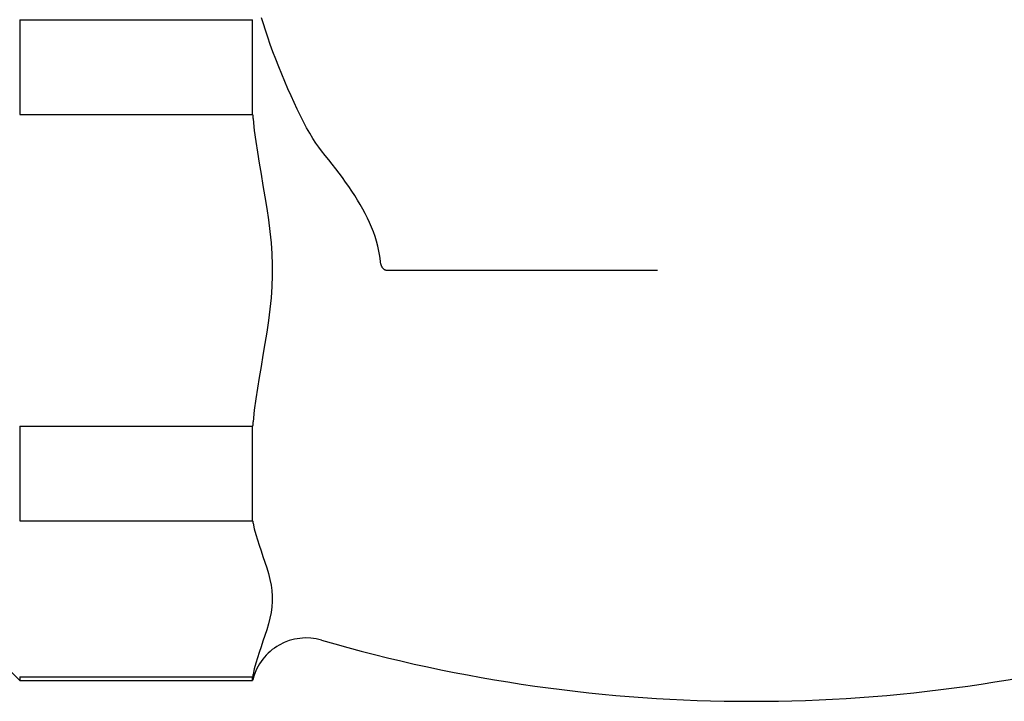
# Model space of a CAD drawing. Header units: millimetres. Extents: x -36 to 3560, y 57 to 354.
# Tile 2 of 6: x 194 to 239, y 202 to 233. Entities that reach past the tile are written whole.
import ezdxf

# ---------------------------------------------------------------- set-up
doc = ezdxf.new("R2010")
doc.units = ezdxf.units.MM
doc.layers.add('DETAIL', color=2, linetype='Continuous')

msp = doc.modelspace()

# ---------------------------------------------------------------- linework, layer by layer
at = {"layer": 'DETAIL'}
for p, q in [((193.972, 233.401), (193.972, 229.096)), ((193.972, 233.401), (204.557, 233.401)), ((204.557, 229.096), (204.557, 233.401)), ((193.972, 229.096), (204.557, 229.096)), ((210.61, 222.006), (220.726, 222.006)), ((220.726, 222.006), (222.955, 222.006)), ((193.972, 214.917), (193.972, 210.612)), ((193.972, 214.917), (204.557, 214.917)), ((204.557, 210.612), (204.557, 214.917)), ((193.972, 210.612), (204.557, 210.612)), ((193.122, 204.206), (193.972, 203.356)), ((193.972, 203.523), (193.972, 203.356)), ((193.972, 203.523), (204.557, 203.523)), ((193.972, 203.356), (204.557, 203.356)), ((204.557, 203.356), (204.557, 203.523)), ((204.578, 203.433), (204.557, 203.356))]:
    msp.add_line(p, q, dxfattribs=at)
at = {"layer": 'DETAIL', "flags": 128}
for points in [[(207.69, 227.432), (207.561, 227.599), (207.428, 227.79), (207.292, 228.004), (207.154, 228.237), (207.014, 228.488), (206.873, 228.754), (206.731, 229.035), (206.589, 229.327), (206.447, 229.628), (206.306, 229.938), (206.164, 230.258), (206.023, 230.587), (205.883, 230.921), (205.746, 231.259), (205.612, 231.599), (205.484, 231.938), (205.361, 232.273), (205.246, 232.603), (205.14, 232.917), (205.046, 233.213), (204.962, 233.491)], [(204.557, 229.096), (204.558, 229.087), (204.559, 229.079), (204.56, 229.07), (204.561, 229.062), (204.562, 229.053), (204.563, 229.045), (204.563, 229.036), (204.564, 229.028), (204.565, 229.019), (204.566, 229.011), (204.567, 229.002), (204.568, 228.994), (204.569, 228.985), (204.569, 228.977), (204.57, 228.968), (204.571, 228.96), (204.572, 228.951), (204.573, 228.943), (204.574, 228.934), (204.575, 228.926), (204.575, 228.917), (204.576, 228.909), (204.577, 228.9), (204.578, 228.892)], [(204.578, 228.892), (204.636, 228.367), (204.704, 227.858), (204.776, 227.373), (204.855, 226.881), (204.94, 226.377), (205.028, 225.863), (205.116, 225.343), (205.2, 224.82), (205.277, 224.296), (205.343, 223.774), (205.395, 223.257), (205.432, 222.748), (205.452, 222.25), (205.452, 221.762), (205.432, 221.265), (205.395, 220.756), (205.343, 220.239), (205.277, 219.717), (205.2, 219.192), (205.116, 218.669), (205.028, 218.15), (204.94, 217.636), (204.855, 217.132), (204.776, 216.64), (204.704, 216.154), (204.636, 215.646), (204.578, 215.121)], [(210.365, 222.427), (210.338, 222.655), (210.299, 222.881), (210.25, 223.105), (210.191, 223.325), (210.123, 223.543), (210.047, 223.756), (209.964, 223.967), (209.874, 224.173), (209.778, 224.377), (209.676, 224.581), (209.566, 224.786), (209.45, 224.99), (209.328, 225.195), (209.201, 225.4), (209.068, 225.605), (208.93, 225.81), (208.787, 226.014), (208.641, 226.218), (208.49, 226.422), (208.336, 226.625), (208.178, 226.828), (208.018, 227.03), (207.855, 227.231), (207.69, 227.432)], [(210.61, 222.006), (210.594, 222.01), (210.579, 222.016), (210.564, 222.023), (210.55, 222.032), (210.537, 222.042), (210.524, 222.053), (210.512, 222.064), (210.5, 222.076), (210.488, 222.09), (210.477, 222.105), (210.465, 222.121), (210.454, 222.138), (210.444, 222.157), (210.433, 222.177), (210.423, 222.197), (210.414, 222.219), (210.405, 222.242), (210.397, 222.265), (210.39, 222.29), (210.384, 222.315), (210.378, 222.342), (210.373, 222.369), (210.369, 222.398), (210.365, 222.427)], [(204.578, 215.121), (204.577, 215.112), (204.576, 215.104), (204.575, 215.095), (204.575, 215.087), (204.574, 215.078), (204.573, 215.07), (204.572, 215.061), (204.571, 215.053), (204.57, 215.044), (204.569, 215.036), (204.569, 215.027), (204.568, 215.019), (204.567, 215.01), (204.566, 215.002), (204.565, 214.993), (204.564, 214.985), (204.563, 214.976), (204.563, 214.968), (204.562, 214.959), (204.561, 214.951), (204.56, 214.942), (204.559, 214.934), (204.558, 214.925), (204.557, 214.917)], [(204.557, 210.612), (204.558, 210.608), (204.559, 210.604), (204.56, 210.599), (204.561, 210.595), (204.562, 210.591), (204.563, 210.587), (204.563, 210.582), (204.564, 210.578), (204.565, 210.574), (204.566, 210.57), (204.567, 210.565), (204.568, 210.561), (204.569, 210.557), (204.569, 210.553), (204.57, 210.548), (204.571, 210.544), (204.572, 210.54), (204.573, 210.536), (204.574, 210.531), (204.575, 210.527), (204.575, 210.523), (204.576, 210.519), (204.577, 210.514), (204.578, 210.51)], [(204.578, 210.51), (204.636, 210.248), (204.704, 209.993), (204.776, 209.751), (204.855, 209.505), (204.94, 209.252), (205.028, 208.996), (205.116, 208.736), (205.2, 208.474), (205.277, 208.212), (205.343, 207.951), (205.395, 207.693), (205.432, 207.438), (205.452, 207.189), (205.452, 206.945), (205.432, 206.697), (205.395, 206.442), (205.343, 206.184), (205.277, 205.922), (205.2, 205.66), (205.116, 205.399), (205.028, 205.139), (204.94, 204.882), (204.855, 204.63), (204.776, 204.384), (204.704, 204.141), (204.636, 203.887), (204.578, 203.625)], [(204.578, 203.625), (204.577, 203.62), (204.576, 203.616), (204.575, 203.612), (204.575, 203.608), (204.574, 203.603), (204.573, 203.599), (204.572, 203.595), (204.571, 203.591), (204.57, 203.586), (204.569, 203.582), (204.569, 203.578), (204.568, 203.574), (204.567, 203.569), (204.566, 203.565), (204.565, 203.561), (204.564, 203.557), (204.563, 203.552), (204.563, 203.548), (204.562, 203.544), (204.561, 203.54), (204.56, 203.535), (204.559, 203.531), (204.558, 203.527), (204.557, 203.523)]]:
    msp.add_lwpolyline(points, dxfattribs=at)
at = {"layer": 'DETAIL'}
for centre, radius, start, end in [((206.993, 202.786), 2.5, 73.7976, 165), ((227.222, 272.406), 70, 253.79764, 286.20236)]:
    msp.add_arc(centre, radius, start, end, dxfattribs=at)

doc.saveas('drawing.dxf')
